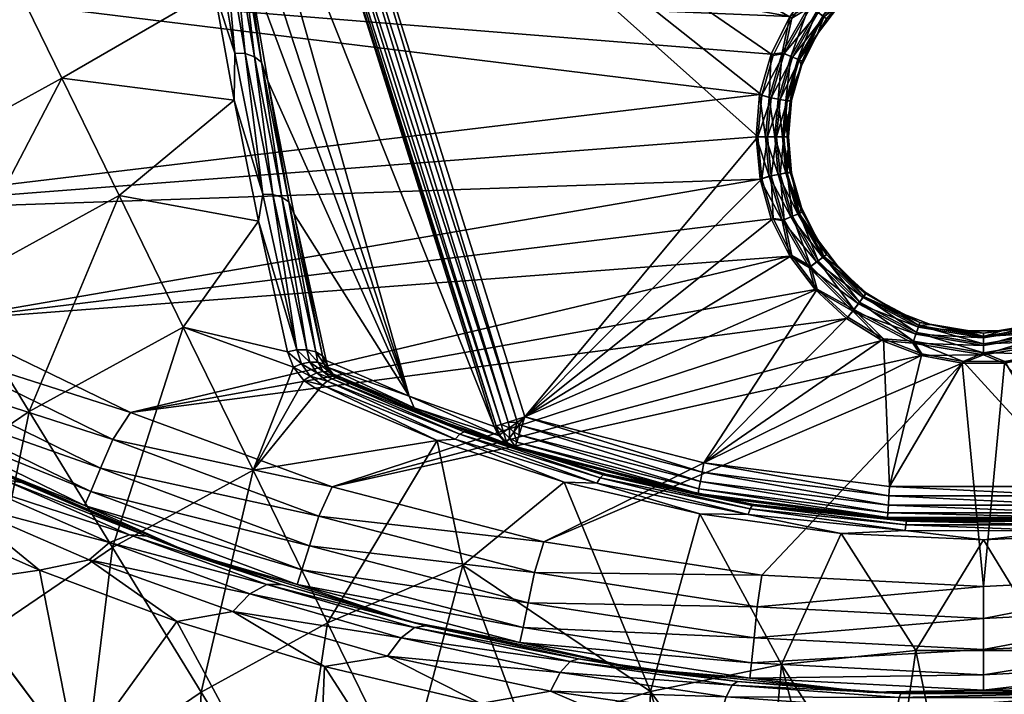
# Model space of a CAD drawing. Header units: inches. Extents: x -241 to 241, y -240 to 242.
# Tile 17 of 23: x -89 to 2, y 118 to 180. Entities that reach past the tile are written whole.
import ezdxf

# ---------------------------------------------------------------- set-up
doc = ezdxf.new("R2010")
doc.units = ezdxf.units.IN
doc.header["$MEASUREMENT"] = 0
doc.layers.add('Layer 1', color=7, linetype='Continuous')

# ---------------------------------------------------------------- blocks, each defined once
blk = doc.blocks.new('Rondò Bianco')
at = {"color": 253, "true_color": 0xa4adb2}
mesh = blk.add_polyface(dxfattribs=at)
corners = [(-18.393, 176.67, 158.134), (-17.677, 179.925, 158), (-19.392, 176.479, 158), (-20.441, 172.83, 158), (-17.613, 176.345, 158.551), (-19.6, 172.596, 158.134), (-17.864, 180.076, 163), (-18.557, 176.738, 162.868), (-19.588, 176.613, 163), (-19.774, 172.628, 162.868), (-17.761, 176.406, 162.441), (-18.927, 172.473, 162.441), (-12.637, 185.787, 163), (-15.524, 183.172, 163), (-92.788, 193.615, 163), (-53.361, 207.964, 163), (-32.342, 212.251, 163), (-5.727, 189.193, 163), (-9.332, 187.81, 163), (-73.596, 201.693, 163), (-110.722, 183.948, 163), (-20.648, 172.877, 163), (-62.065, 205.829, 158), (-12.548, 185.563, 158), (-9.286, 187.603, 158), (-41.872, 210.866, 158), (-20.814, 169, 158), (-15.371, 182.977, 158), (-21.087, 213.946, 158), (-64.911, 204.932, 155.314), (-69.482, 203.319, 109.225), (-45.15, 142.26, 155.314), (-67.742, 207.465, 136.868), (-52.986, 145.069, 92.254), (-69.244, 194.856, 87.171), (-67.924, 185.258, 71.687), (-66.614, 175.885, 58.008), (-66.023, 174.166, 57.2), (-63.978, 205.226, 157.231), (-43.839, 142.673, 157.523), (-63.055, 205.517, 157.815), (-43.089, 142.91, 157.888), (-64.63, 205.02, 156.329), (-44.497, 142.466, 156.925), (-44.95, 142.323, 156.148), (-65.03, 205.651, 155.431), (-63.103, 205.823, 157.815), (-63.051, 206.155, 157.815), (-64.071, 205.818, 157.231), (-64.755, 205.815, 156.329), (-63.97, 206.459, 157.231), (-64.954, 206.419, 155.525)]
mesh.append_faces([[corners[k] for k in face] for face in [(0, 1, 2), (3, 0, 2), (4, 0, 5), (6, 7, 8), (7, 9, 8), (7, 10, 11), (12, 13, 14), (15, 16, 17), (18, 15, 17), (18, 12, 19), (19, 15, 18), (6, 14, 13), (12, 14, 19), (20, 6, 8), (8, 21, 20), (1, 22, 2), (23, 24, 25), (26, 3, 22), (2, 22, 3), (27, 25, 22), (22, 1, 27), (23, 25, 27), (28, 25, 24), (29, 30, 31), (32, 30, 29), (33, 30, 34), (34, 35, 33), (35, 36, 37), (38, 39, 40), (22, 40, 41), (38, 42, 43), (42, 29, 44), (42, 45, 29), (46, 22, 47), (47, 48, 46), (48, 42, 38), (49, 42, 48), (48, 47, 50), (40, 46, 38), (46, 40, 22), (50, 49, 48), (46, 48, 38), (45, 49, 51), (49, 45, 42), (45, 32, 29)]], dxfattribs={"color": 253})
mesh = blk.add_polyface(dxfattribs=at)
corners = [(-69.976, 202.868, 103.452), (-69.244, 194.856, 87.171), (-69.482, 203.319, 109.225), (-67.742, 207.465, 136.868), (-69.689, 205.811, 114.469), (-71.641, 205.33, 104.664), (-71.379, 198.193, 89.293), (-70.502, 197.821, 89.54), (-72.436, 205.827, 105.27), (-72.326, 198.293, 89.187), (-73.225, 206.155, 105.98), (-73.356, 199.629, 92.081), (-73.853, 206.317, 106.767), (-68.546, 187.403, 73.43), (-67.924, 185.258, 71.687), (-67.264, 176.369, 57.506), (-66.614, 175.885, 58.008), (-69.832, 197.233, 89.89), (-70.369, 203.834, 103.793), (-70.985, 182.549, 64.571), (-69.057, 176.712, 56.95), (-71.019, 188.356, 72.543), (-70.077, 188.279, 72.69), (-68.123, 176.659, 57.134), (-69.209, 187.944, 73.001), (-70.924, 204.655, 104.197), (-72.402, 191.706, 77.995), (-69.138, 172.356, 52.077), (-54.167, 211.105, 163.54), (-73.596, 201.693, 163), (-74.708, 204.739, 163.54), (-71.314, 205.733, 108.627), (-70.165, 204.617, 108.896), (-71.411, 207.704, 112.896), (-70.33, 206.84, 113.649), (-72.815, 206.449, 108.475)]
mesh.append_faces([[corners[k] for k in face] for face in [(0, 1, 2), (3, 4, 2), (5, 6, 7), (8, 6, 5), (9, 6, 8), (10, 9, 8), (11, 10, 12), (13, 14, 1), (13, 15, 16), (17, 0, 18), (0, 17, 1), (19, 20, 21), (17, 13, 1), (7, 6, 22), (23, 24, 22), (7, 17, 25), (18, 25, 17), (9, 21, 6), (5, 7, 25), (24, 17, 7), (11, 9, 10), (21, 22, 6), (9, 11, 26), (17, 24, 13), (7, 22, 24), (24, 23, 15), (9, 26, 21), (20, 23, 22), (21, 26, 19), (13, 16, 14), (24, 15, 13), (21, 20, 22), (27, 20, 19), (28, 29, 30), (31, 32, 33), (4, 34, 2), (31, 5, 25), (31, 25, 32), (18, 0, 2), (32, 18, 2), (34, 32, 2), (32, 25, 18), (31, 8, 5), (35, 10, 8), (31, 35, 8)]], dxfattribs={"color": 253})
mesh = blk.add_polyface(dxfattribs=at)
corners = [(-73.828, 151.442, 35.17), (-64.213, 149.153, 30.173), (-66.879, 161.218, 40.611), (-79.739, 163.567, 48.009), (-69.138, 172.356, 52.077), (-96.216, 152.041, 163), (-17.859, 157.984, 163), (-78.704, 143.56, 163), (-19.572, 161.424, 163), (-20.614, 165.096, 163), (-112.436, 161.914, 163), (-20.986, 169, 163), (-15.532, 154.891, 163), (-12.635, 152.242, 163), (-20.648, 172.877, 163), (-20.814, 169, 158), (-62.065, 205.829, 158), (-42.305, 143.157, 158), (-17.693, 158.031, 158), (-19.395, 161.451, 158), (-15.343, 154.944, 158), (-20.445, 165.128, 158), (-52.986, 145.069, 92.254), (-45.15, 142.26, 155.314), (-69.482, 203.319, 109.225), (-67.924, 185.258, 71.687), (-66.023, 174.166, 57.2), (-63.591, 161.855, 44.048), (-60.636, 148.349, 32.22), (-65.571, 163.664, 43.051), (-67.264, 176.369, 57.506), (-68.123, 176.659, 57.134), (-64.726, 163.423, 43.477), (-64.09, 163.001, 44.045), (-66.614, 175.885, 58.008), (-60.988, 148.799, 31.55), (-61.607, 149.153, 30.924), (-69.057, 176.712, 56.95), (-66.496, 163.687, 42.832), (-63.351, 149.33, 30.198), (-62.436, 149.34, 30.449), (-63.978, 205.226, 157.231), (-44.497, 142.466, 156.925), (-43.839, 142.673, 157.523), (-43.089, 142.91, 157.888), (-63.055, 205.517, 157.815), (-44.95, 142.323, 156.148), (-64.63, 205.02, 156.329), (-64.911, 204.932, 155.314)]
mesh.append_faces([[corners[k] for k in face] for face in [(0, 1, 2), (0, 2, 3), (3, 2, 4), (5, 6, 7), (6, 5, 8), (5, 9, 8), (9, 10, 11), (7, 12, 13), (6, 12, 7), (14, 11, 10), (15, 16, 17), (17, 18, 19), (20, 18, 17), (15, 17, 21), (21, 17, 19), (22, 23, 24), (25, 26, 22), (22, 26, 27), (28, 22, 27), (29, 30, 31), (32, 33, 34), (35, 33, 36), (27, 33, 35), (35, 28, 27), (37, 4, 38), (39, 2, 1), (2, 38, 4), (33, 27, 26), (38, 31, 37), (30, 29, 32), (31, 38, 29), (34, 33, 26), (30, 32, 34), (32, 40, 36), (32, 36, 33), (29, 39, 40), (29, 40, 32), (38, 2, 39), (38, 39, 29), (41, 42, 43), (44, 45, 43), (17, 16, 44), (46, 42, 47), (48, 23, 46)]], dxfattribs={"color": 253})
mesh = blk.add_polyface(dxfattribs=at)
corners = [(-89.609, 183.814, 77.298), (-101.387, 165.433, 62.132), (-85.024, 174.408, 62.132), (-70.985, 182.549, 64.571), (-122.696, 163.594, 77.298), (-116.417, 155.223, 62.132), (-106.854, 174.354, 77.298), (-93.445, 191.682, 93.237), (-72.402, 191.706, 77.995), (-111.428, 181.817, 93.237), (-79.739, 163.567, 48.009), (-69.138, 172.356, 52.077), (-95.085, 155.15, 48.009), (-107.618, 192.158, 109.671), (-73.356, 199.629, 92.081), (-117.652, 186.182, 109.671), (-97.291, 197.587, 109.671), (-86.684, 202.463, 109.671), (-103.911, 198.726, 169.401), (-96.425, 201.204, 167.598), (-115.062, 191.158, 167.598), (-114.406, 192.681, 169.126), (-112.436, 161.914, 163), (-110.722, 183.948, 163), (-20.648, 172.877, 163), (-20.614, 165.096, 163), (-96.216, 152.041, 163), (-127.239, 172.936, 163), (-17.864, 180.076, 163), (-92.788, 193.615, 163), (-94.189, 196.539, 163.54), (-112.395, 186.726, 163.54), (-128.695, 174.915, 163.304), (-113.925, 189.268, 165.161), (-95.471, 199.215, 165.161), (-116.288, 157.505, 161.138), (-114.671, 159.88, 162.559), (-98.159, 149.755, 162.559), (-112.487, 190.994, 112.27), (-99.557, 198.041, 112.27), (-113.624, 192.924, 114.421), (-100.563, 200.043, 114.421), (-126.774, 184.549, 114.421), (-115.041, 195.33, 115.781), (-125.457, 186.775, 170.048), (-106.627, 198.51, 170.581), (-126.325, 187.986, 170.866), (-111.423, 199.383, 171.592), (-107.366, 199.805, 171.403)]
mesh.append_faces([[corners[k] for k in face] for face in [(0, 1, 2), (3, 0, 2), (4, 5, 6), (0, 7, 6), (0, 3, 8), (4, 6, 9), (2, 10, 11), (2, 1, 12), (6, 5, 1), (10, 2, 12), (0, 6, 1), (3, 2, 11), (9, 7, 13), (6, 7, 9), (0, 8, 14), (9, 13, 15), (7, 16, 13), (16, 7, 17), (7, 0, 14), (18, 19, 20), (21, 18, 20), (22, 23, 24), (25, 26, 22), (23, 22, 27), (28, 23, 29), (29, 23, 30), (31, 23, 32), (23, 31, 30), (19, 33, 20), (33, 34, 31), (34, 30, 31), (19, 34, 33), (35, 36, 37), (22, 26, 36), (38, 13, 39), (15, 13, 38), (39, 40, 38), (39, 13, 16), (41, 40, 39), (40, 42, 38), (41, 43, 40), (44, 45, 21), (46, 47, 48), (45, 18, 21), (45, 46, 48)]], dxfattribs={"color": 253})
mesh = blk.add_polyface(dxfattribs=at)
corners = [(-14.723, 180.053, 159.208), (-11.039, 183.738, 159.208), (-15.263, 180.458, 158.551), (-15.371, 182.977, 158), (-15.938, 180.965, 158.134), (-11.95, 184.953, 158.134), (-17.677, 179.925, 158), (-12.548, 185.563, 158), (-18.393, 176.67, 158.134), (-17.613, 176.345, 158.551), (-18.769, 172.444, 158.551), (-18.106, 172.322, 159.208), (-16.991, 176.086, 159.208), (-11.443, 184.277, 158.551), (-13.298, 181.162, 160), (-16.793, 175.532, 160), (-10.828, 183.39, 160), (-8.004, 185.122, 160), (-15.322, 178.493, 160), (-15.524, 183.172, 163), (-12.057, 185.095, 162.868), (-16.08, 181.071, 162.868), (-17.864, 180.076, 163), (-18.557, 176.738, 162.868), (-17.699, 172.331, 160), (-16.723, 175.974, 160.881), (-15.391, 180.554, 162.441), (-17.761, 176.406, 162.441), (-11.54, 184.405, 162.441), (-14.832, 180.135, 161.743), (-14.492, 179.879, 160.881), (-17.117, 176.138, 161.743), (-18.24, 172.347, 161.743), (-11.121, 183.847, 161.743), (-17.821, 172.27, 160.881), (-10.865, 183.506, 160.881)]
mesh.append_faces([[corners[k] for k in face] for face in [(0, 1, 2), (3, 4, 5), (6, 4, 3), (3, 5, 7), (4, 6, 8), (9, 2, 8), (10, 11, 12), (13, 5, 4), (8, 2, 4), (4, 2, 13), (1, 0, 14), (2, 1, 13), (9, 12, 0), (0, 2, 9), (12, 11, 15), (10, 12, 9), (1, 16, 17), (14, 16, 1), (0, 18, 14), (12, 15, 18), (0, 12, 18), (19, 20, 21), (22, 19, 21), (21, 23, 22), (15, 24, 25), (26, 21, 20), (21, 26, 27), (26, 20, 28), (25, 29, 30), (29, 26, 28), (21, 27, 23), (27, 31, 32), (26, 29, 31), (28, 33, 29), (25, 34, 31), (26, 31, 27), (25, 31, 29), (14, 30, 35), (30, 29, 33), (35, 30, 33), (25, 18, 15), (30, 18, 25), (30, 14, 18), (35, 16, 14), (35, 17, 16)]], dxfattribs={"color": 253})
mesh = blk.add_polyface(dxfattribs=at)
corners = [(-18.769, 172.444, 158.551), (-17.613, 176.345, 158.551), (-19.6, 172.596, 158.134), (-20.441, 172.83, 158), (-20.814, 169, 158), (-19.927, 169, 158.134), (-19.082, 169, 158.551), (-18.393, 176.67, 158.134), (-18.106, 172.322, 159.208), (-18.408, 169, 159.208), (-19.242, 169, 162.441), (-20.104, 169, 162.868), (-19.774, 172.628, 162.868), (-20.648, 172.877, 163), (-19.588, 176.613, 163), (-18.24, 172.347, 161.743), (-18.544, 169, 161.743), (-18.927, 172.473, 162.441), (-20.986, 169, 163), (-18.557, 176.738, 162.868), (-17.761, 176.406, 162.441), (-18.118, 169, 160.881), (-20.614, 165.096, 163), (-18.557, 161.262, 162.868), (-19.572, 161.424, 163), (-19.774, 165.372, 162.868), (-17.761, 161.594, 162.441), (-18.24, 165.653, 161.743), (-18.927, 165.527, 162.441), (-17.859, 157.984, 163), (-17.117, 161.862, 161.743), (-17.821, 165.73, 160.881), (-18.769, 165.556, 158.551), (-17.613, 161.655, 158.551), (-18.106, 165.678, 159.208), (-20.445, 165.128, 158), (-19.6, 165.404, 158.134), (-19.395, 161.451, 158), (-17.693, 158.031, 158), (-18.393, 161.33, 158.134), (-17.986, 169, 160)]
mesh.append_faces([[corners[k] for k in face] for face in [(0, 1, 2), (2, 3, 4), (5, 6, 0), (5, 0, 2), (5, 2, 4), (2, 7, 3), (8, 0, 6), (9, 8, 6), (10, 11, 12), (11, 13, 12), (12, 13, 14), (15, 16, 17), (11, 18, 13), (16, 10, 17), (12, 17, 10), (19, 17, 12), (20, 15, 17), (15, 21, 16), (22, 23, 24), (25, 22, 18), (25, 26, 23), (10, 16, 27), (10, 28, 11), (29, 24, 23), (30, 28, 27), (22, 25, 23), (28, 25, 11), (18, 11, 25), (28, 26, 25), (27, 28, 10), (31, 27, 16), (21, 31, 16), (32, 33, 34), (5, 35, 36), (37, 38, 39), (36, 37, 39), (6, 5, 36), (35, 37, 36), (4, 35, 5), (6, 36, 32), (39, 33, 32), (39, 32, 36), (32, 9, 6), (34, 9, 32), (9, 34, 40)]], dxfattribs={"color": 253})
mesh = blk.add_polyface(dxfattribs=at)
corners = [(-17.699, 172.331, 160), (-18.408, 169, 159.208), (-17.986, 169, 160), (-18.106, 172.322, 159.208), (-16.793, 175.532, 160), (-17.117, 176.138, 161.743), (-17.821, 172.27, 160.881), (-18.24, 172.347, 161.743), (-16.723, 175.974, 160.881), (-18.118, 169, 160.881), (-17.859, 157.984, 163), (-18.557, 161.262, 162.868), (-16.08, 156.929, 162.868), (-17.699, 165.669, 160), (-16.723, 162.026, 160.881), (-18.24, 165.653, 161.743), (-17.821, 165.73, 160.881), (-15.532, 154.891, 163), (-14.832, 157.865, 161.743), (-14.492, 158.121, 160.881), (-10.865, 154.494, 160.881), (-15.391, 157.446, 162.441), (-11.54, 153.595, 162.441), (-17.761, 161.594, 162.441), (-17.117, 161.862, 161.743), (-18.927, 165.527, 162.441), (-11.121, 154.153, 161.743), (-13.298, 156.838, 160), (-16.793, 162.468, 160), (-15.322, 159.507, 160), (-17.693, 158.031, 158), (-15.343, 154.944, 158), (-15.938, 157.035, 158.134), (-18.106, 165.678, 159.208), (-16.991, 161.914, 159.208), (-18.393, 161.33, 158.134), (-15.263, 157.542, 158.551), (-14.723, 157.947, 159.208), (-17.613, 161.655, 158.551), (-11.039, 154.262, 159.208), (-11.443, 153.723, 158.551)]
mesh.append_faces([[corners[k] for k in face] for face in [(0, 1, 2), (3, 0, 4), (3, 1, 0), (5, 6, 7), (6, 8, 0), (2, 6, 0), (6, 9, 7), (9, 6, 2), (10, 11, 12), (13, 9, 2), (14, 15, 16), (12, 17, 10), (18, 19, 20), (21, 12, 11), (12, 21, 22), (11, 23, 21), (18, 21, 23), (24, 23, 25), (26, 21, 18), (24, 18, 23), (20, 19, 27), (24, 14, 19), (19, 18, 24), (14, 16, 28), (15, 14, 24), (19, 29, 27), (14, 28, 29), (19, 14, 29), (16, 13, 28), (16, 9, 13), (30, 31, 32), (13, 33, 34), (33, 13, 2), (32, 35, 30), (13, 34, 28), (34, 36, 37), (32, 36, 38), (34, 37, 29), (32, 38, 35), (34, 33, 38), (27, 37, 39), (37, 36, 40), (28, 34, 29), (34, 38, 36), (37, 27, 29)]], dxfattribs={"color": 253})
mesh = blk.add_polyface(dxfattribs=at)
corners = [(-92.266, 123.021, 23.823), (-88.036, 143.648, 35.17), (-101.087, 134.783, 35.17), (-80.353, 131.113, 23.823), (-67.385, 138.226, 23.823), (-73.828, 151.442, 35.17), (-79.739, 163.567, 48.009), (-95.085, 155.15, 48.009), (-95.814, 127.752, 97.366), (-98.89, 134.203, 103.13), (-87.093, 129.009, 94.21), (-72.902, 130.502, 153), (-77.194, 132.143, 100.241), (-91.88, 138.568, 153), (-99.441, 142.424, 118.895), (-88.751, 137.093, 109.058), (-109.593, 148.214, 153), (-101.347, 143.953, 155.938), (-82.924, 134.968, 155.938), (-81.447, 138.412, 161.138), (-62.187, 131.265, 161.138), (-82.364, 136.273, 158.811), (-62.887, 129.046, 158.811), (-100.663, 145.198, 158.811), (-99.542, 147.238, 161.138), (-78.704, 143.56, 163), (-80.315, 141.053, 162.559), (-98.159, 149.755, 162.559), (-61.322, 134.005, 162.559), (-96.216, 152.041, 163), (-94.826, 135.305, 102.467), (-82.503, 129.983, 93.446), (-106.247, 141.06, 112.567), (-90.536, 137.402, 106.605), (-101.436, 142.929, 116.533), (-74.432, 124.289, 86.317), (-80.623, 131.554, 95.353), (-67.67, 126.841, 87.549), (-78.772, 132.286, 97.735), (-66.114, 127.689, 89.987), (-64.77, 127.702, 92.546), (-92.665, 136.804, 104.292), (-103.823, 142.477, 114.299)]
mesh.append_faces([[corners[k] for k in face] for face in [(0, 1, 2), (3, 4, 5), (1, 3, 5), (6, 1, 5), (3, 1, 0), (6, 7, 1), (1, 7, 2), (8, 9, 10), (11, 12, 13), (14, 13, 15), (13, 12, 15), (14, 16, 13), (17, 18, 13), (19, 20, 21), (17, 13, 16), (18, 17, 21), (13, 18, 11), (22, 18, 21), (21, 23, 19), (23, 21, 17), (23, 24, 19), (25, 26, 27), (26, 28, 19), (24, 27, 26), (29, 25, 27), (26, 19, 24), (10, 30, 31), (30, 9, 32), (33, 15, 12), (15, 34, 14), (31, 35, 10), (31, 36, 37), (30, 10, 9), (36, 38, 39), (38, 12, 40), (30, 41, 36), (38, 33, 12), (30, 36, 31), (41, 33, 38), (41, 38, 36), (32, 42, 41), (33, 34, 15), (32, 41, 30), (42, 34, 33), (42, 33, 41)]], dxfattribs={"color": 253})
mesh = blk.add_polyface(dxfattribs=at)
corners = [(16.109, 156.929, 162.868), (17.867, 157.94, 163), (15.498, 154.828, 163), (12.086, 152.905, 162.868), (12.649, 152.227, 163), (9.339, 150.186, 163), (6.539, 149.969, 162.868), (11.568, 153.595, 162.441), (15.42, 157.446, 162.441), (6.033, 151.445, 161.743), (5.895, 151.848, 160.881), (10.894, 154.494, 160.881), (6.26, 150.784, 162.441), (14.861, 157.865, 161.743), (11.15, 154.153, 161.743), (0.014, 150.868, 160.881), (0.014, 150.441, 161.743), (13.315, 156.939, 160), (14.52, 158.121, 160.881), (4.975, 151.718, 160), (10.867, 154.692, 160), (8.054, 152.932, 160), (1.694, 151.082, 160), (6.482, 150.137, 158.134), (11.979, 153.047, 158.134), (6.208, 150.936, 158.551), (9.323, 150.369, 158), (15.434, 155.006, 158), (15.967, 157.035, 158.134), (12.561, 152.379, 158), (5.989, 151.573, 159.208), (0.014, 150.578, 159.208), (11.472, 153.723, 158.551), (15.292, 157.542, 158.551), (11.068, 154.262, 159.208), (14.752, 157.947, 159.208)]
mesh.append_faces([[corners[k] for k in face] for face in [(0, 1, 2), (3, 4, 5), (6, 3, 5), (2, 4, 3), (3, 0, 2), (3, 6, 7), (8, 0, 3), (9, 10, 11), (8, 3, 7), (7, 6, 12), (13, 8, 7), (14, 7, 12), (7, 14, 13), (15, 10, 16), (12, 9, 14), (17, 18, 11), (11, 18, 14), (11, 14, 9), (19, 10, 15), (16, 10, 9), (11, 20, 17), (11, 21, 20), (10, 19, 21), (11, 10, 21), (15, 22, 19), (23, 24, 25), (26, 24, 23), (24, 27, 28), (27, 24, 29), (29, 24, 26), (30, 31, 25), (32, 24, 28), (24, 32, 25), (28, 33, 32), (22, 31, 30), (32, 34, 30), (30, 25, 32), (34, 35, 17), (33, 34, 32), (30, 19, 22), (30, 21, 19), (34, 20, 21), (30, 34, 21), (17, 20, 34)]], dxfattribs={"color": 253})
mesh = blk.add_polyface(dxfattribs=at)
corners = [(-6.511, 149.969, 162.868), (-9.371, 150.215, 163), (-12.057, 152.905, 162.868), (-12.635, 152.242, 163), (-15.532, 154.891, 163), (-16.08, 156.929, 162.868), (-11.54, 153.595, 162.441), (-6.231, 150.784, 162.441), (-6.005, 151.445, 161.743), (0.014, 150.441, 161.743), (0.014, 149.743, 162.441), (-5.866, 151.848, 160.881), (0.014, 150.868, 160.881), (-11.121, 154.153, 161.743), (-15.391, 157.446, 162.441), (-1.625, 151.086, 160), (-10.865, 154.494, 160.881), (-14.832, 157.865, 161.743), (-4.887, 151.69, 160), (-8.004, 152.878, 160), (-10.828, 154.61, 160), (-13.298, 156.838, 160), (-5.96, 151.573, 159.208), (-11.039, 154.262, 159.208), (-6.179, 150.936, 158.551), (-9.234, 150.34, 158), (-6.453, 150.137, 158.134), (-11.95, 153.047, 158.134), (-12.517, 152.364, 158), (-15.938, 157.035, 158.134), (-15.343, 154.944, 158), (-15.263, 157.542, 158.551), (-11.443, 153.723, 158.551), (0.014, 149.059, 158.134), (0.014, 150.578, 159.208), (0.014, 149.904, 158.551), (-14.723, 157.947, 159.208)]
mesh.append_faces([[corners[k] for k in face] for face in [(0, 1, 2), (2, 3, 4), (2, 5, 6), (5, 2, 4), (1, 3, 2), (7, 6, 8), (7, 9, 10), (2, 7, 0), (10, 0, 7), (7, 2, 6), (11, 12, 8), (13, 6, 14), (7, 8, 9), (6, 13, 8), (15, 12, 11), (8, 12, 9), (13, 16, 11), (11, 8, 13), (17, 16, 13), (11, 18, 15), (11, 19, 18), (16, 20, 19), (11, 16, 19), (21, 20, 16), (22, 23, 24), (25, 26, 27), (28, 25, 27), (27, 29, 30), (28, 27, 30), (27, 31, 29), (32, 27, 26), (33, 24, 26), (27, 32, 31), (34, 22, 35), (26, 24, 32), (33, 35, 24), (19, 22, 18), (23, 36, 32), (18, 22, 34), (35, 22, 24), (23, 20, 21), (20, 23, 19), (23, 32, 24), (23, 22, 19), (34, 15, 18)]], dxfattribs={"color": 253})
mesh = blk.add_polyface(dxfattribs=at)
corners = [(-18.622, 120.327, 6.167), (-13.128, 132.411, 11.449), (-26.16, 134.218, 13.382), (-30.716, 117.822, 6.167), (-38.678, 137.133, 16.612), (-60.08, 136.694, 163), (-9.371, 150.215, 163), (-5.755, 148.809, 163), (-1.967, 148.102, 163), (-20.445, 128.543, 163), (-40.57, 131.639, 163), (-12.635, 152.242, 163), (-9.234, 150.34, 158), (-12.517, 152.364, 158), (-25.786, 138.91, 158), (-15.343, 154.944, 158), (-42.305, 143.157, 158), (-32.052, 119.95, 153), (-22.708, 118.733, 77.475), (-37.356, 120.841, 80.973), (-34.843, 137.867, 18.388), (-21.201, 135.076, 15.245), (-26.351, 135.964, 155), (-8.854, 133.742, 155), (-35.082, 137.812, 17.604), (-21.346, 134.987, 14.449), (-35.68, 137.038, 16.225), (-21.706, 134.147, 13.043), (-35.372, 137.529, 16.852), (-21.52, 134.669, 13.684), (-7.116, 133.533, 12.881), (-7.236, 132.659, 11.461), (-7.174, 133.197, 12.109), (-25.952, 138.045, 157.868), (-8.72, 135.857, 157.868), (-26.326, 136.094, 155.881), (-26.246, 136.513, 156.743), (-8.819, 134.3, 156.743), (-26.114, 137.198, 157.441), (-43.19, 140.429, 155.881), (-42.577, 142.319, 157.868), (-8.774, 134.996, 157.441), (-8.846, 133.874, 155.881), (-42.843, 141.499, 157.441), (-43.059, 140.835, 156.743), (-42.761, 122.331, 155.938), (-21.551, 119.048, 155.938), (-21.405, 120.46, 158.811), (-42.472, 123.722, 158.811), (-21.167, 122.775, 161.138), (-20.873, 125.633, 162.559), (-41.416, 128.814, 162.559), (-42, 126.001, 161.138), (-23.19, 118.411, 74.825), (-38.141, 120.592, 78.344), (-39.043, 119.57, 75.828)]
mesh.append_faces([[corners[k] for k in face] for face in [(0, 1, 2), (3, 0, 2), (3, 2, 4), (5, 6, 7), (8, 9, 10), (5, 11, 6), (10, 7, 8), (12, 13, 14), (14, 15, 16), (15, 14, 13), (17, 18, 19), (20, 21, 22), (23, 22, 21), (20, 24, 25), (25, 21, 20), (26, 27, 28), (27, 29, 28), (26, 4, 2), (25, 24, 29), (26, 2, 27), (28, 29, 24), (27, 2, 1), (21, 25, 30), (27, 31, 29), (29, 32, 25), (16, 33, 14), (14, 33, 34), (35, 22, 23), (36, 37, 38), (39, 22, 35), (38, 33, 40), (41, 33, 38), (35, 42, 36), (36, 38, 43), (35, 36, 44), (17, 45, 46), (47, 46, 45), (47, 48, 49), (9, 50, 51), (50, 52, 51), (10, 9, 51), (50, 49, 52), (53, 54, 18), (55, 54, 53), (54, 19, 18)]], dxfattribs={"color": 253})
mesh = blk.add_polyface(dxfattribs=at)
corners = [(-78.704, 143.56, 163), (-12.635, 152.242, 163), (-60.08, 136.694, 163), (-43.231, 140.303, 155), (-47.578, 141.794, 23.051), (-34.843, 137.867, 18.388), (-51.417, 143.245, 90.548), (-59.405, 146.689, 29.266), (-44.753, 141.438, 155.232), (-52.523, 143.998, 90.573), (-44.069, 140.733, 155.12), (-60.038, 147.132, 30.178), (-45.15, 142.26, 155.314), (-52.986, 145.069, 92.254), (-59.731, 146.758, 28.672), (-47.906, 141.79, 22.286), (-48.306, 141.555, 21.553), (-60.122, 146.675, 28.088), (-60.549, 146.438, 27.565), (-48.733, 141.106, 20.946), (-35.082, 137.812, 17.604), (-50.4, 140.972, 21.091), (-60.971, 146.077, 27.147), (-35.372, 137.529, 16.852), (-42.822, 142.445, 157.868), (-43.021, 142.646, 157.868), (-43.329, 141.748, 157.443), (-43.722, 142.145, 157.443), (-43.839, 142.673, 157.523), (-44.497, 142.466, 156.925), (-42.305, 143.157, 158), (-43.089, 142.91, 157.888), (-43.739, 141.183, 156.745), (-44.291, 141.739, 156.745), (-43.99, 140.837, 155.883), (-44.639, 141.491, 155.883), (-44.95, 142.323, 156.148), (-43.059, 140.835, 156.743), (-43.19, 140.429, 155.881), (-42.843, 141.499, 157.441), (-42.577, 142.319, 157.868), (-25.952, 138.045, 157.868), (-26.114, 137.198, 157.441)]
mesh.append_faces([[corners[k] for k in face] for face in [(0, 1, 2), (3, 4, 5), (4, 6, 7), (3, 6, 4), (8, 9, 10), (6, 9, 11), (10, 6, 3), (12, 13, 8), (13, 9, 8), (6, 10, 9), (14, 15, 4), (16, 15, 17), (16, 18, 19), (20, 4, 15), (21, 19, 22), (16, 23, 15), (24, 25, 26), (26, 25, 27), (27, 28, 29), (25, 24, 30), (25, 30, 31), (32, 33, 34), (33, 32, 27), (8, 35, 12), (35, 36, 12), (37, 32, 38), (34, 3, 38), (33, 35, 34), (25, 31, 28), (24, 39, 40), (30, 24, 40), (27, 25, 28), (36, 33, 29), (39, 26, 37), (26, 39, 24), (27, 29, 33), (35, 10, 34), (26, 32, 37), (32, 26, 27), (35, 33, 36), (10, 35, 8), (34, 10, 3), (32, 34, 38), (30, 40, 41), (42, 40, 39)]], dxfattribs={"color": 253})
mesh = blk.add_polyface(dxfattribs=at)
corners = [(-62.711, 146.522, 27.864), (-67.385, 138.226, 23.823), (-61.368, 145.611, 26.85), (-73.828, 151.442, 35.17), (-63.667, 147.738, 28.998), (-50.4, 140.972, 21.091), (-64.213, 149.153, 30.173), (-62.436, 149.34, 30.449), (-62.147, 148.209, 29.441), (-61.416, 148.197, 29.928), (-62.929, 148.043, 29.126), (-63.351, 149.33, 30.198), (-60.917, 147.34, 28.958), (-60.406, 147.301, 29.541), (-59.405, 146.689, 29.266), (-59.731, 146.758, 28.672), (-60.443, 147.709, 31.192), (-60.636, 148.349, 32.22), (-60.988, 148.799, 31.55), (-60.827, 148.007, 30.524), (-60.038, 147.132, 30.178), (-61.607, 149.153, 30.924), (-61.512, 147.209, 28.455), (-62.13, 146.923, 28.082), (-60.971, 146.077, 27.147), (-60.122, 146.675, 28.088), (-60.549, 146.438, 27.565), (-52.523, 143.998, 90.573), (-52.986, 145.069, 92.254), (-51.417, 143.245, 90.548), (-47.578, 141.794, 23.051), (-48.733, 141.106, 20.946), (-47.906, 141.79, 22.286), (-48.306, 141.555, 21.553), (-78.704, 143.56, 163), (-60.08, 136.694, 163), (-80.315, 141.053, 162.559)]
mesh.append_faces([[corners[k] for k in face] for face in [(0, 1, 2), (3, 1, 4), (0, 4, 1), (2, 1, 5), (4, 6, 3), (7, 8, 9), (10, 11, 6), (11, 8, 7), (12, 13, 9), (14, 13, 15), (16, 17, 18), (16, 19, 20), (19, 16, 18), (9, 21, 7), (9, 19, 21), (22, 8, 10), (4, 0, 23), (23, 10, 4), (24, 0, 2), (14, 20, 13), (19, 18, 21), (25, 15, 12), (8, 22, 12), (9, 8, 12), (23, 22, 10), (4, 10, 6), (10, 8, 11), (13, 20, 19), (13, 19, 9), (26, 25, 22), (13, 12, 15), (24, 26, 23), (12, 22, 25), (23, 0, 24), (22, 23, 26), (16, 20, 27), (17, 16, 28), (20, 14, 29), (27, 28, 16), (15, 30, 14), (24, 31, 26), (5, 24, 2), (15, 25, 32), (26, 33, 25), (34, 35, 36)]], dxfattribs={"color": 253})
mesh = blk.add_polyface(dxfattribs=at)
corners = [(6.24, 121.599, 6.167), (13.131, 132.415, 11.439), (0.006, 131.805, 10.807), (18.622, 120.327, 6.167), (20.438, 128.543, 163), (-0.003, 127.5, 163), (1.926, 148.089, 163), (9.323, 150.369, 158), (5.736, 148.974, 158), (8.664, 136.736, 158), (-1.881, 148.26, 158), (1.979, 148.273, 158), (7.058, 133.64, 13.683), (8.854, 133.742, 155), (-8.854, 133.742, 155), (21.094, 135.06, 15.228), (7.226, 132.658, 11.46), (21.597, 134.131, 13.025), (7.106, 133.532, 12.88), (21.238, 134.97, 14.431), (-7.068, 133.641, 13.684), (7.164, 133.196, 12.108), (-7.174, 133.197, 12.109), (-7.116, 133.533, 12.881), (21.412, 134.652, 13.666), (8.72, 135.857, 157.868), (25.952, 138.045, 157.868), (8.774, 134.996, 157.441), (-8.72, 135.857, 157.868), (8.846, 133.874, 155.881), (8.819, 134.3, 156.743), (-8.819, 134.3, 156.743), (-8.664, 136.736, 158), (26.114, 137.198, 157.441), (-8.774, 134.996, 157.441), (-8.846, 133.874, 155.881), (21.399, 120.46, 158.811), (-0.003, 119.362, 158.811), (21.16, 122.775, 161.138), (-0.003, 121.689, 161.138), (20.866, 125.633, 162.559), (-0.003, 124.562, 162.559), (5.749, 148.803, 163), (6.539, 149.969, 162.868), (9.339, 150.186, 163), (0.014, 148.881, 162.868), (6.26, 150.784, 162.441), (0.014, 149.743, 162.441), (6.033, 151.445, 161.743), (0.014, 150.441, 161.743), (0.014, 150.868, 160.881), (-1.625, 151.086, 160), (1.694, 151.082, 160), (6.482, 150.137, 158.134), (0.014, 149.059, 158.134), (0.014, 149.904, 158.551), (6.208, 150.936, 158.551), (0.014, 150.578, 159.208)]
mesh.append_faces([[corners[k] for k in face] for face in [(0, 1, 2), (0, 3, 1), (4, 5, 6), (7, 8, 9), (10, 9, 11), (11, 9, 8), (12, 13, 14), (13, 12, 15), (16, 1, 17), (18, 19, 12), (18, 12, 20), (16, 21, 22), (23, 21, 18), (1, 16, 2), (16, 17, 21), (21, 24, 18), (9, 25, 26), (27, 25, 28), (29, 30, 31), (25, 9, 32), (27, 33, 25), (34, 30, 27), (13, 29, 35), (36, 37, 38), (37, 39, 38), (4, 40, 41), (40, 38, 39), (40, 39, 41), (41, 5, 4), (42, 6, 43), (42, 43, 44), (43, 6, 45), (46, 43, 45), (45, 47, 46), (48, 46, 47), (47, 49, 48), (50, 51, 52), (7, 53, 8), (54, 10, 11), (8, 53, 54), (54, 53, 55), (11, 8, 54), (53, 56, 55), (56, 57, 55), (57, 52, 51)]], dxfattribs={"color": 253})
mesh = blk.add_polyface(dxfattribs=at)
corners = [(-6.24, 121.599, 6.167), (-13.128, 132.411, 11.449), (-18.622, 120.327, 6.167), (0.006, 131.805, 10.807), (6.24, 121.599, 6.167), (1.926, 148.089, 163), (-0.003, 127.5, 163), (-1.967, 148.102, 163), (-20.445, 128.543, 163), (-9.234, 150.34, 158), (-8.664, 136.736, 158), (-5.673, 148.968, 158), (-1.881, 148.26, 158), (8.664, 136.736, 158), (-25.786, 138.91, 158), (7.058, 133.64, 13.683), (-8.854, 133.742, 155), (-7.068, 133.641, 13.684), (-21.201, 135.076, 15.245), (-7.236, 132.659, 11.461), (-21.706, 134.147, 13.043), (-7.116, 133.533, 12.881), (7.106, 133.532, 12.88), (7.226, 132.658, 11.46), (-7.174, 133.197, 12.109), (-21.52, 134.669, 13.684), (-21.346, 134.987, 14.449), (7.164, 133.196, 12.108), (-8.72, 135.857, 157.868), (8.72, 135.857, 157.868), (-25.952, 138.045, 157.868), (-8.774, 134.996, 157.441), (8.774, 134.996, 157.441), (-8.819, 134.3, 156.743), (8.819, 134.3, 156.743), (-26.114, 137.198, 157.441), (-8.846, 133.874, 155.881), (8.846, 133.874, 155.881), (-26.246, 136.513, 156.743), (8.854, 133.742, 155), (-26.326, 136.094, 155.881), (-21.551, 119.048, 155.938), (-21.405, 120.46, 158.811), (-0.003, 119.362, 158.811), (-0.003, 121.689, 161.138), (-21.167, 122.775, 161.138), (-0.003, 124.562, 162.559), (-20.873, 125.633, 162.559), (0.014, 148.881, 162.868), (-5.755, 148.809, 163), (-6.511, 149.969, 162.868), (-9.371, 150.215, 163), (0.014, 149.743, 162.441), (-6.453, 150.137, 158.134), (0.014, 149.059, 158.134)]
mesh.append_faces([[corners[k] for k in face] for face in [(0, 1, 2), (0, 3, 1), (0, 4, 3), (5, 6, 7), (6, 8, 7), (9, 10, 11), (12, 10, 13), (11, 10, 12), (14, 10, 9), (15, 16, 17), (17, 16, 18), (19, 20, 1), (21, 22, 17), (19, 3, 23), (21, 17, 18), (19, 24, 25), (24, 21, 26), (3, 19, 1), (19, 23, 24), (24, 27, 21), (10, 14, 28), (10, 28, 29), (30, 31, 28), (32, 28, 31), (33, 34, 31), (33, 31, 35), (36, 37, 33), (36, 33, 38), (39, 36, 16), (16, 36, 40), (41, 42, 43), (43, 42, 44), (42, 45, 44), (6, 46, 47), (46, 45, 47), (8, 6, 47), (46, 44, 45), (7, 48, 5), (48, 7, 49), (50, 49, 51), (49, 50, 48), (52, 48, 50), (9, 11, 53), (12, 54, 53), (11, 12, 53)]], dxfattribs={"color": 253})
mesh = blk.add_polyface(dxfattribs=at)
corners = [(-48.031, 129.491, 14.122), (-30.716, 117.822, 6.167), (-38.678, 137.133, 16.612), (-67.385, 138.226, 23.823), (-72.168, 117.757, 14.122), (-60.521, 124.146, 14.122), (-50.4, 140.972, 21.091), (-80.353, 131.113, 23.823), (-60.08, 136.694, 163), (-5.755, 148.809, 163), (-40.57, 131.639, 163), (-72.902, 130.502, 153), (-52.872, 124.235, 153), (-64.77, 127.702, 92.546), (-51.436, 123.879, 86.057), (-77.194, 132.143, 100.241), (-34.843, 137.867, 18.388), (-26.351, 135.964, 155), (-43.231, 140.303, 155), (-35.68, 137.038, 16.225), (-48.306, 141.555, 21.553), (-48.733, 141.106, 20.946), (-47.578, 141.794, 23.051), (-35.082, 137.812, 17.604), (-35.372, 137.529, 16.852), (-47.906, 141.79, 22.286), (-43.19, 140.429, 155.881), (-42.843, 141.499, 157.441), (-43.059, 140.835, 156.743), (-26.246, 136.513, 156.743), (-26.326, 136.094, 155.881), (-63.314, 127.692, 155.938), (-42.761, 122.331, 155.938), (-62.887, 129.046, 158.811), (-42.472, 123.722, 158.811), (-82.924, 134.968, 155.938), (-42, 126.001, 161.138), (-82.364, 136.273, 158.811), (-62.187, 131.265, 161.138), (-21.167, 122.775, 161.138), (-41.416, 128.814, 162.559), (-61.322, 134.005, 162.559), (-80.315, 141.053, 162.559), (-81.447, 138.412, 161.138), (-67.67, 126.841, 87.549), (-52.487, 123.726, 83.443), (-53.727, 122.78, 80.962), (-66.114, 127.689, 89.987), (-80.623, 131.554, 95.353), (-69.247, 125.207, 85.567), (-60.801, 120.136, 79.51), (-74.432, 124.289, 86.317), (-78.772, 132.286, 97.735), (-82.503, 129.983, 93.446)]
mesh.append_faces([[corners[k] for k in face] for face in [(0, 1, 2), (3, 4, 5), (3, 5, 6), (4, 3, 7), (0, 6, 5), (6, 0, 2), (8, 9, 10), (11, 12, 13), (14, 13, 12), (15, 11, 13), (16, 17, 18), (19, 20, 21), (16, 22, 23), (19, 24, 20), (21, 6, 2), (24, 23, 25), (21, 2, 19), (17, 26, 18), (27, 28, 29), (26, 30, 28), (31, 32, 12), (33, 34, 31), (31, 12, 11), (11, 35, 31), (34, 32, 31), (33, 31, 35), (34, 33, 36), (33, 37, 38), (34, 36, 39), (33, 38, 36), (10, 40, 41), (8, 41, 42), (40, 38, 41), (8, 10, 41), (40, 36, 38), (41, 38, 43), (44, 45, 46), (47, 44, 48), (49, 50, 51), (49, 44, 46), (45, 47, 14), (44, 47, 45), (47, 13, 14), (47, 52, 13), (53, 44, 49)]], dxfattribs={"color": 253})
mesh = blk.add_polyface(dxfattribs=at)
corners = [(-92.549, 102.516, 14.122), (-92.266, 123.021, 23.823), (-103.046, 114.143, 23.823), (-89.201, 82.877, 6.167), (-101.18, 94.008, 14.122), (-95.881, 75.048, 6.167), (-112.898, 125.057, 35.17), (-101.087, 134.783, 35.17), (-112.656, 104.67, 23.823), (-79.18, 68.96), (-75.253, 73.223), (-71.092, 77.269), (-81.591, 90.378, 6.167), (-73.056, 97.408, 6.167), (-66.737, 81.062), (-108.758, 85.127, 14.122), (-101.652, 67.024, 6.167), (-82.867, 110.49, 14.122), (-115.304, 76.025, 14.122), (-72.168, 117.757, 14.122), (-121.093, 94.782, 23.823), (-80.353, 131.113, 23.823), (-109.761, 85.913, 82.59), (-98.416, 64.89, 69.628), (-116.369, 76.727, 82.59), (-75.146, 58.819, 58.614), (-92.828, 72.659, 69.628), (-86.361, 80.239, 69.628), (-102.114, 94.875, 82.59), (-93.403, 103.462, 82.59), (-78.994, 87.501, 69.628), (-69.91, 64.954, 58.614), (-83.632, 111.509, 82.59), (-70.73, 94.307, 69.628), (-107.009, 118.533, 97.366), (-116.989, 108.695, 97.366), (-87.093, 129.009, 94.21), (-95.814, 127.752, 97.366), (-74.432, 124.289, 86.317), (-119.663, 132.55, 113.779), (-98.89, 134.203, 103.13), (-82.503, 129.983, 93.446), (-69.247, 125.207, 85.567)]
mesh.append_faces([[corners[k] for k in face] for face in [(0, 1, 2), (3, 4, 5), (6, 2, 7), (4, 2, 8), (5, 9, 3), (10, 11, 12), (3, 9, 10), (13, 12, 14), (10, 12, 3), (15, 16, 5), (0, 12, 17), (16, 15, 18), (13, 19, 17), (5, 4, 15), (0, 17, 1), (0, 3, 12), (17, 12, 13), (8, 20, 15), (1, 17, 21), (7, 2, 1), (3, 0, 4), (15, 4, 8), (2, 4, 0), (6, 8, 2), (19, 21, 17), (22, 23, 24), (25, 26, 27), (27, 26, 28), (26, 22, 28), (27, 28, 29), (30, 31, 27), (22, 26, 23), (30, 32, 33), (29, 32, 30), (28, 34, 29), (34, 28, 35), (36, 32, 37), (29, 30, 27), (34, 37, 29), (36, 38, 32), (39, 34, 35), (35, 28, 22), (37, 32, 29), (40, 37, 34), (41, 42, 38)]], dxfattribs={"color": 253})
mesh = blk.add_polyface(dxfattribs=at)
corners = [(-63.623, 103.814, 6.167), (-57.419, 87.909), (-52.508, 90.928), (-53.355, 109.447, 6.167), (-42.162, 96.163), (-42.344, 114.159, 6.167), (-36.801, 98.338), (-73.056, 97.408, 6.167), (-47.392, 93.694), (-31.316, 100.22), (-60.521, 124.146, 14.122), (-72.168, 117.757, 14.122), (-48.031, 129.491, 14.122), (-30.716, 117.822, 6.167), (-61.598, 100.51, 69.628), (-57.257, 76.342, 58.614), (-70.73, 94.307, 69.628), (-49.864, 81.364, 58.614), (-51.657, 105.963, 69.628), (-41.817, 85.778, 58.614), (-33.187, 89.471, 58.614), (-46.416, 116.73, 73.999), (-83.632, 111.509, 82.59), (-74.432, 124.289, 86.317), (-60.801, 120.136, 79.51), (-31.389, 114.192, 69.923), (-46.659, 86.179), (-39.384, 89.735), (-31.828, 92.687), (-37.356, 120.841, 80.973), (-51.436, 123.879, 86.057), (-52.872, 124.235, 153), (-32.052, 119.95, 153), (-42.761, 122.331, 155.938), (-42.472, 123.722, 158.811), (-21.405, 120.46, 158.811), (-39.955, 117.847, 73.733), (-54.978, 121.094, 78.916), (-69.247, 125.207, 85.567), (-38.141, 120.592, 78.344), (-39.043, 119.57, 75.828), (-53.727, 122.78, 80.962), (-52.487, 123.726, 83.443)]
mesh.append_faces([[corners[k] for k in face] for face in [(0, 1, 2), (0, 2, 3), (3, 4, 5), (4, 6, 5), (0, 7, 1), (8, 3, 2), (5, 6, 9), (3, 10, 0), (4, 3, 8), (10, 11, 0), (12, 10, 3), (13, 12, 5), (0, 11, 7), (5, 12, 3), (14, 15, 16), (17, 18, 19), (14, 18, 17), (18, 20, 19), (20, 18, 21), (14, 16, 22), (23, 14, 22), (24, 18, 14), (21, 18, 24), (25, 20, 21), (23, 24, 14), (26, 8, 2), (4, 8, 27), (27, 28, 6), (6, 4, 27), (29, 30, 31), (31, 32, 29), (32, 31, 33), (33, 34, 35), (36, 21, 37), (37, 24, 38), (39, 40, 41), (36, 25, 21), (37, 21, 24), (37, 41, 40), (39, 42, 29), (37, 40, 36), (41, 42, 39), (42, 30, 29), (38, 41, 37)]], dxfattribs={"color": 253})
mesh = blk.add_polyface(dxfattribs=at)
corners = [(-8.108, 97.664), (-16.148, 96.66), (-14.853, 95.976, 0.132), (0, 97.119, 0.132), (-0.025, 97.998), (0, 96.257, 0.559), (-14.615, 94.434, 1.257), (-14.55, 94.013, 2.119), (0, 95.132, 2.119), (-14.722, 95.124, 0.559), (0, 95.559, 1.257), (-3.817, 94.923, 3), (3.838, 94.921, 3), (-11.45, 94.306, 3), (-18.993, 93.083, 3), (-2.872, 104.958), (-6.24, 121.599, 6.167), (-8.68, 104.641), (-18.622, 120.327, 6.167), (-14.412, 104.006), (6.24, 121.599, 6.167), (-0.051, 112.087, 66.552), (-4.891, 95.303, 58.614), (-15.803, 112.62, 67.405), (-14.595, 94.305, 58.614), (4.891, 95.303, 58.614), (-15.101, 93.792, 9.137), (-13.003, 94.106, 7.002), (0, 95, 5), (-7, 94.742, 5), (-10.014, 94.47, 5.465), (7.509, 117.634, 75.66), (-7.636, 117.64, 75.67), (-10.741, 117.774, 153), (-22.708, 118.733, 77.475), (-0.003, 117.941, 155.938), (10.736, 117.774, 153), (-21.551, 119.048, 155.938), (-0.003, 119.362, 158.811), (-24.295, 115.59, 70.157), (-8.141, 114.426, 68.318), (-7.771, 117.284, 73.015), (-7.955, 116.185, 70.465), (-23.74, 117.338, 72.286), (8.036, 114.422, 68.313), (7.852, 116.182, 70.46), (7.67, 117.281, 73.009), (-23.19, 118.411, 74.825)]
mesh.append_faces([[corners[k] for k in face] for face in [(0, 1, 2), (0, 2, 3), (0, 3, 4), (5, 3, 2), (6, 7, 8), (5, 2, 9), (10, 5, 9), (9, 6, 10), (11, 8, 7), (6, 8, 10), (8, 11, 12), (7, 13, 11), (7, 14, 13), (15, 16, 17), (17, 18, 19), (20, 16, 15), (16, 18, 17), (21, 22, 23), (22, 24, 23), (21, 25, 22), (13, 26, 27), (28, 11, 29), (14, 26, 13), (30, 29, 13), (27, 30, 13), (29, 11, 13), (11, 28, 12), (17, 19, 0), (0, 4, 15), (19, 1, 0), (15, 17, 0), (31, 32, 33), (33, 32, 34), (35, 36, 33), (35, 33, 37), (38, 35, 37), (23, 39, 40), (41, 42, 43), (40, 44, 21), (40, 21, 23), (42, 45, 40), (41, 32, 31), (41, 46, 42), (41, 47, 32), (39, 42, 40)]], dxfattribs={"color": 253})
mesh = blk.add_polyface(dxfattribs=at)
corners = [(-0.025, 97.998), (0, 97.119, 0.132), (8.102, 97.665), (14.853, 95.976, 0.132), (16.116, 96.665), (14.722, 95.124, 0.559), (0, 95.559, 1.257), (0, 95.132, 2.119), (14.55, 94.013, 2.119), (0, 96.257, 0.559), (14.615, 94.434, 1.257), (19.019, 93.069, 3), (11.457, 94.304, 3), (3.838, 94.921, 3), (18.622, 120.327, 6.167), (6.24, 121.599, 6.167), (8.688, 104.639), (-2.872, 104.958), (2.919, 104.958), (14.448, 104), (15.753, 112.62, 67.405), (4.891, 95.303, 58.614), (-0.051, 112.087, 66.552), (14.595, 94.305, 58.614), (7, 94.742, 5), (10.021, 94.47, 5.467), (0, 95, 5), (15.109, 93.791, 9.149), (16.515, 93.554, 11.925), (13.01, 94.105, 7.007), (20.139, 103.051), (7.509, 117.634, 75.66), (10.736, 117.774, 153), (22.558, 118.709, 77.438), (-10.741, 117.774, 153), (-0.003, 117.941, 155.938), (21.544, 119.047, 155.938), (21.399, 120.46, 158.811), (-0.003, 119.362, 158.811), (7.852, 116.182, 70.46), (-7.955, 116.185, 70.465), (7.67, 117.281, 73.009), (24.188, 115.579, 70.139), (8.036, 114.422, 68.313), (23.636, 117.327, 72.268), (-7.771, 117.284, 73.015), (23.088, 118.4, 74.807), (-8.141, 114.426, 68.318)]
mesh.append_faces([[corners[k] for k in face] for face in [(0, 1, 2), (2, 1, 3), (4, 2, 3), (5, 3, 1), (6, 7, 8), (5, 1, 9), (10, 5, 9), (10, 9, 6), (11, 8, 12), (12, 8, 7), (6, 8, 10), (7, 13, 12), (14, 15, 16), (17, 18, 15), (16, 15, 18), (19, 14, 16), (20, 21, 22), (20, 23, 21), (24, 25, 12), (13, 26, 24), (11, 27, 28), (27, 12, 29), (24, 12, 13), (11, 12, 27), (29, 12, 25), (0, 18, 17), (30, 19, 4), (4, 19, 2), (2, 16, 18), (18, 0, 2), (19, 16, 2), (31, 32, 33), (32, 31, 34), (32, 35, 36), (37, 36, 35), (35, 38, 37), (39, 40, 41), (42, 20, 43), (43, 20, 22), (43, 39, 44), (45, 31, 41), (39, 41, 46), (41, 31, 33), (47, 39, 43)]], dxfattribs={"color": 253})
mesh = blk.add_polyface(dxfattribs=at)
corners = [(-29.192, 92.628, 0.132), (-14.853, 95.976, 0.132), (-24.065, 94.998), (-14.722, 95.124, 0.559), (-16.148, 96.66), (-39.384, 89.735), (-31.828, 92.687), (-28.723, 91.14, 1.257), (-28.595, 90.733, 2.119), (-14.55, 94.013, 2.119), (-28.933, 91.805, 0.559), (-42.558, 87.298, 0.132), (-14.615, 94.434, 1.257), (-18.993, 93.083, 3), (-26.426, 91.255, 3), (-33.695, 88.832, 3), (-42.344, 114.159, 6.167), (-31.316, 100.22), (-30.716, 117.822, 6.167), (-18.622, 120.327, 6.167), (-20.115, 103.055), (-25.762, 101.79), (-14.412, 104.006), (-31.389, 114.192, 69.923), (-24.073, 92.342, 58.614), (-33.187, 89.471, 58.614), (-15.803, 112.62, 67.405), (-14.595, 94.305, 58.614), (-24.614, 91.753, 20), (-28.339, 90.674, 20), (-20.835, 92.684, 20), (-17, 93.467, 15), (-17, 93.467, 20), (-16.513, 93.554, 11.919), (-15.101, 93.792, 9.137), (-36.801, 98.338), (-10.741, 117.774, 153), (-22.708, 118.733, 77.475), (-32.052, 119.95, 153), (-21.551, 119.048, 155.938), (-24.295, 115.59, 70.157), (-39.955, 117.847, 73.733), (-23.74, 117.338, 72.286), (-39.043, 119.57, 75.828), (-23.19, 118.411, 74.825), (-7.955, 116.185, 70.465), (-7.636, 117.64, 75.67), (-7.771, 117.284, 73.015)]
mesh.append_faces([[corners[k] for k in face] for face in [(0, 1, 2), (0, 3, 1), (2, 1, 4), (5, 0, 6), (2, 6, 0), (7, 8, 9), (10, 0, 11), (3, 0, 10), (12, 3, 10), (10, 7, 12), (13, 9, 8), (7, 9, 12), (8, 14, 13), (8, 15, 14), (16, 17, 18), (19, 18, 20), (17, 21, 18), (20, 18, 21), (20, 22, 19), (23, 24, 25), (26, 27, 24), (26, 24, 23), (28, 14, 29), (28, 30, 13), (13, 14, 28), (31, 30, 32), (13, 31, 33), (31, 13, 30), (33, 34, 13), (20, 4, 22), (4, 20, 2), (17, 2, 21), (6, 17, 35), (17, 6, 2), (20, 21, 2), (36, 37, 38), (39, 36, 38), (40, 23, 41), (42, 43, 44), (40, 26, 23), (40, 42, 45), (44, 37, 46), (44, 47, 42), (41, 43, 42), (41, 42, 40)]], dxfattribs={"color": 253})

msp = doc.modelspace()

# ---------------------------------------------------------------- block references
at = {"layer": 'Layer 1'}
msp.add_blockref('Rondò Bianco', (0, 0), dxfattribs=at)

doc.saveas('drawing.dxf')
